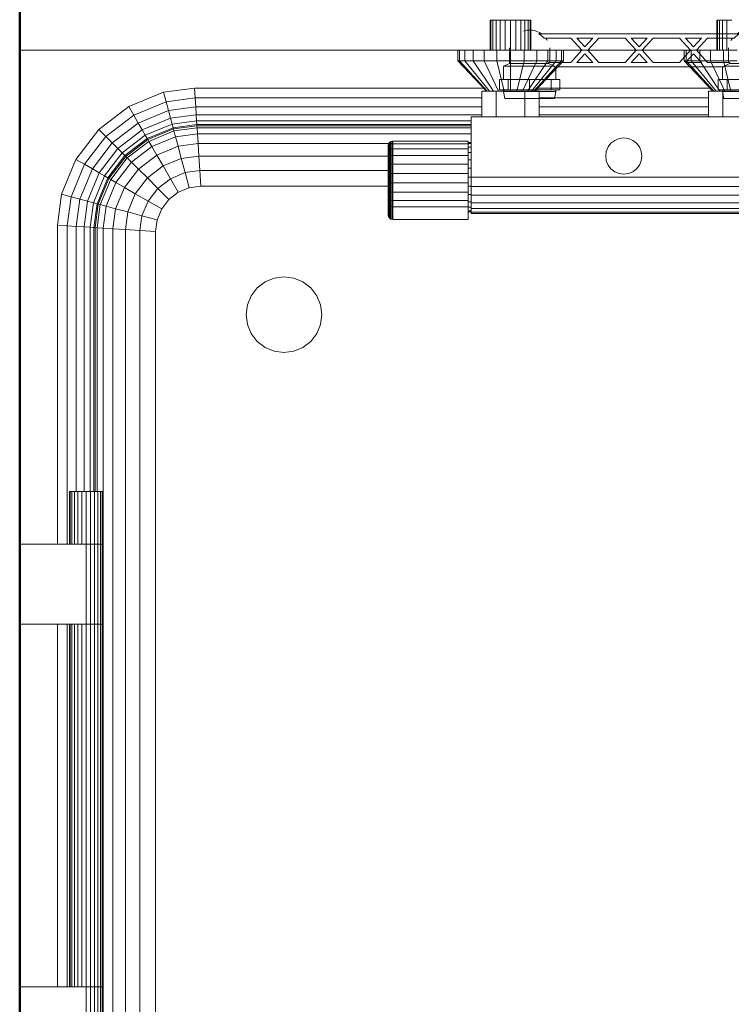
# Model space of a CAD drawing. Header units: millimetres. Extents: x 19410 to 41622, y 4748 to 42777.
# Tile 53 of 65: x 26710 to 27181, y 41544 to 42196. Entities that reach past the tile are written whole.
import ezdxf

# ---------------------------------------------------------------- set-up
doc = ezdxf.new("R2010")
doc.units = ezdxf.units.MM
for name, color, linetype, lineweight in [('A-WALL-____-MCUT', 113, 'Continuous', 50), ('A-WALL-____-OTLN', 113, 'Continuous', 20), ('M-EQPM-____-OTLN', 50, 'Continuous', 20)]:
    doc.layers.add(name, color=color, linetype=linetype, lineweight=lineweight)

# ---------------------------------------------------------------- blocks, each defined once
blk = doc.blocks.new('Прямая форма - 83 new-609569-В_Этаж 02_Отопление')
at = {"layer": 'M-EQPM-____-OTLN', "color": 253}
for p, q in [((-88.5, 500), (-88.5, 520)), ((-88.04, 520), (-88.5, 520)), ((-88.04, 500), (-88.04, 520)), ((-86.69, 520), (-88.04, 520)), ((-86.69, 500), (-86.69, 520)), ((-84.55, 520), (-86.69, 520)), ((-84.55, 500), (-84.55, 520)), ((-81.75, 520), (-84.55, 520)), ((-81.75, 500), (-81.75, 520)), ((-78.49, 520), (-81.75, 520)), ((-78.49, 500), (-78.49, 520)), ((-75, 520), (-78.49, 520)), ((-75, 500), (-75, 520)), ((-71.51, 520), (-75, 520)), ((-68.25, 520), (-71.51, 520)), ((-71.51, 520), (-71.51, 500)), ((-65.45, 520), (-68.25, 520)), ((-68.25, 520), (-68.25, 500)), ((-63.31, 520), (-65.45, 520)), ((-65.45, 520), (-65.45, 500)), ((-61.96, 520), (-63.31, 520)), ((-63.31, 520), (-63.31, 500)), ((-61.5, 520), (-61.96, 520)), ((-61.96, 520), (-61.96, 500)), ((-61.5, 520), (-61.5, 500)), ((61.5, 500), (61.5, 520)), ((61.96, 520), (61.5, 520)), ((61.96, 500), (61.96, 520)), ((63.31, 520), (61.96, 520)), ((63.31, 500), (63.31, 520)), ((65.45, 520), (63.31, 520)), ((65.45, 500), (65.45, 520)), ((68.25, 520), (65.45, 520)), ((68.25, 500), (68.25, 520)), ((71.51, 520), (68.25, 520)), ((-400, 500), (-285.9, 500)), ((-110, 500), (-285.9, 500)), ((-110, 500), (-108.81, 500)), ((-110, 500), (-110, 493)), ((-108.81, 500), (-105.31, 500)), ((-108.81, 500), (-108.81, 493)), ((-105.31, 500), (-99.75, 500)), ((-105.31, 500), (-105.31, 493)), ((-99.75, 500), (-92.5, 500)), ((-99.75, 500), (-99.75, 493)), ((-92.5, 500), (-84.06, 500)), ((-92.5, 500), (-92.5, 493)), ((-84.06, 500), (-75, 500)), ((-84.06, 500), (-84.06, 493)), ((-75, 500), (-65.94, 500)), ((-75, 500), (-75, 493)), ((-65.94, 500), (-57.5, 500)), ((-65.94, 500), (-65.94, 493)), ((-57.5, 500), (-50.25, 500)), ((-57.5, 500), (-57.5, 493)), ((-50.25, 500), (-44.69, 500)), ((-50.25, 500), (-50.25, 493)), ((-44.69, 500), (-41.19, 500)), ((-44.69, 500), (-44.69, 493)), ((-40, 500), (-41.19, 500)), ((-41.19, 500), (-41.19, 493)), ((-40, 493), (-40, 500)), ((40, 500), (-40, 500)), ((41.19, 500), (40, 500)), ((40, 500), (40, 493)), ((41.19, 493), (41.19, 500)), ((44.69, 500), (41.19, 500)), ((44.69, 493), (44.69, 500)), ((44.69, 500), (50.25, 500)), ((50.25, 500), (57.5, 500)), ((50.25, 493), (50.25, 500)), ((57.5, 500), (65.94, 500)), ((57.5, 493), (57.5, 500)), ((65.94, 500), (75, 500)), ((65.94, 493), (65.94, 500)), ((-108.81, 493), (-110, 493)), ((-110, 493), (-91, 473)), ((-105.31, 493), (-108.81, 493)), ((-108.81, 493), (-90.45, 473)), ((-99.75, 493), (-105.31, 493)), ((-105.31, 493), (-88.86, 473)), ((-92.5, 493), (-99.75, 493)), ((-99.75, 493), (-86.31, 473)), ((-84.06, 493), (-92.5, 493)), ((-92.5, 493), (-83, 473)), ((-75, 493), (-84.06, 493)), ((-84.06, 493), (-79.14, 473)), ((-65.94, 493), (-75, 493)), ((-75, 493), (-75, 473)), ((-65.94, 493), (-70.86, 473)), ((-57.5, 493), (-67, 473)), ((-57.5, 493), (-65.94, 493)), ((-50.25, 493), (-63.69, 473)), ((-44.69, 493), (-61.14, 473)), ((-41.19, 493), (-59.55, 473)), ((-59, 473), (-40, 493)), ((-50.25, 493), (-57.5, 493)), ((-44.69, 493), (-50.25, 493)), ((-41.19, 493), (-44.69, 493)), ((-40, 493), (-41.19, 493)), ((41.19, 493), (40, 493)), ((40, 493), (59, 473)), ((59.55, 473), (41.19, 493)), ((44.69, 493), (41.19, 493)), ((61.14, 473), (44.69, 493)), ((50.25, 493), (44.69, 493)), ((63.69, 473), (50.25, 493)), ((57.5, 493), (50.25, 493)), ((65.94, 493), (57.5, 493)), ((57.5, 493), (67, 473)), ((75, 493), (65.94, 493)), ((65.94, 493), (70.86, 473)), ((-327.78, 462.76), (-304.73, 472.3)), ((-304.73, 472.3), (-284.26, 475)), ((-303.04, 466), (-304.73, 472.3)), ((-284.26, 475), (-92.9, 475)), ((-283.84, 468.53), (-284.26, 475)), ((-94, 473), (-84.5, 473)), ((-94, 456), (-94, 473)), ((-84.5, 473), (-65.5, 473)), ((-84.5, 473), (-84.5, 456)), ((-56, 473), (-65.5, 473)), ((-65.5, 473), (-65.5, 456)), ((-57.1, 475), (57.1, 475)), ((-56, 456), (-56, 473)), ((56, 473), (56, 456)), ((65.5, 473), (56, 473)), ((65.5, 456), (65.5, 473)), ((84.5, 473), (65.5, 473)), ((-324.52, 457.11), (-303.04, 466)), ((-303.04, 466), (-283.84, 468.53)), ((-301.47, 460.13), (-303.04, 466)), ((-283.84, 468.53), (-94, 468.53)), ((-283.44, 462.5), (-283.84, 468.53)), ((-56, 468.53), (56, 468.53)), ((-347.57, 447.57), (-327.78, 462.76)), ((-342.96, 442.96), (-324.52, 457.11)), ((-324.52, 457.11), (-327.78, 462.76)), ((-321.48, 451.84), (-324.52, 457.11)), ((-321.48, 451.84), (-301.47, 460.13)), ((-301.47, 460.13), (-283.44, 462.5)), ((-300.12, 455.08), (-301.47, 460.13)), ((-300.12, 455.08), (-283.1, 457.32)), ((-283.44, 462.5), (-94, 462.5)), ((-283.1, 457.32), (-283.44, 462.5)), ((-283.1, 457.32), (-94, 457.32)), ((-282.84, 453.35), (-283.1, 457.32)), ((-56, 462.5), (56, 462.5)), ((-56, 457.32), (56, 457.32)), ((-338.66, 438.66), (-321.48, 451.84)), ((-318.87, 447.32), (-321.48, 451.84)), ((-318.87, 447.32), (-300.12, 455.08)), ((-299.08, 451.21), (-316.86, 443.85)), ((-299.08, 451.21), (-300.12, 455.08)), ((-282.84, 453.35), (-299.08, 451.21)), ((-298.43, 448.78), (-299.08, 451.21)), ((-282.68, 450.85), (-298.43, 448.78)), ((-282.62, 450), (-298.21, 447.95)), ((-282.68, 450.85), (-282.84, 453.35)), ((-282.84, 453.35), (-101, 453.35)), ((-282.62, 450), (-282.68, 450.85)), ((-101, 450.85), (-282.68, 450.85)), ((-282.53, 448.64), (-282.62, 450)), ((-101, 450), (-282.62, 450)), ((-101, 456), (-101, 416)), ((101, 456), (-101, 456)), ((-362.76, 427.78), (-347.57, 447.57)), ((-342.96, 442.96), (-347.57, 447.57)), ((-318.87, 447.32), (-334.96, 434.96)), ((-316.86, 443.85), (-332.13, 432.13)), ((-316.86, 443.85), (-318.87, 447.32)), ((-315.6, 441.66), (-316.86, 443.85)), ((-298.43, 448.78), (-315.6, 441.66)), ((-298.21, 447.95), (-315.17, 440.92)), ((-314.49, 439.73), (-297.85, 446.62)), ((-298.21, 447.95), (-298.43, 448.78)), ((-297.85, 446.62), (-298.21, 447.95)), ((-297.85, 446.62), (-282.53, 448.64)), ((-296.81, 442.73), (-297.85, 446.62)), ((-296.81, 442.73), (-282.27, 444.64)), ((-282.27, 444.64), (-282.53, 448.64)), ((-282.53, 448.64), (-101, 448.64)), ((-281.85, 438.28), (-282.27, 444.64)), ((-282.27, 444.64), (-101, 444.64)), ((-357.11, 424.52), (-342.96, 442.96)), ((-351.84, 421.48), (-338.66, 438.66)), ((-338.66, 438.66), (-342.96, 442.96)), ((-334.96, 434.96), (-338.66, 438.66)), ((-315.6, 441.66), (-330.35, 430.35)), ((-315.17, 440.92), (-329.74, 429.74)), ((-328.77, 428.77), (-314.49, 439.73)), ((-315.17, 440.92), (-315.6, 441.66)), ((-314.49, 439.73), (-315.17, 440.92)), ((-312.47, 436.24), (-314.49, 439.73)), ((-312.47, 436.24), (-296.81, 442.73)), ((-295.15, 436.53), (-296.81, 442.73)), ((-295.15, 436.53), (-281.85, 438.28)), ((-281.85, 438.28), (-281.31, 430)), ((-153, 438.28), (-281.85, 438.28)), ((-156, 436.79), (-155.97, 437.18)), ((-156, 436.79), (-155.97, 437.18)), ((-156, 435.32), (-156, 436.79)), ((-156, 436.79), (-156, 435.32)), ((-155.97, 437.18), (-155.77, 437.94)), ((-155.97, 437.18), (-155.77, 437.94)), ((-155.97, 435.68), (-155.97, 437.18)), ((-155.97, 437.18), (-155.97, 435.68)), ((-155.77, 437.94), (-155.38, 438.61)), ((-155.77, 437.94), (-155.38, 438.61)), ((-155.77, 436.39), (-155.77, 437.94)), ((-155.77, 437.94), (-155.77, 436.39)), ((-155.77, 436.39), (-155.38, 437.02)), ((-155.77, 436.39), (-155.38, 437.02)), ((-155.38, 438.61), (-154.83, 439.17)), ((-155.38, 438.61), (-154.83, 439.17)), ((-155.38, 437.02), (-155.38, 438.61)), ((-155.38, 438.61), (-155.38, 437.02)), ((-155.38, 437.02), (-154.83, 437.53)), ((-155.38, 437.02), (-155.38, 433.94)), ((-154.83, 439.17), (-154.15, 439.56)), ((-154.83, 439.17), (-154.15, 439.56)), ((-154.83, 437.53), (-154.83, 439.17)), ((-154.83, 439.17), (-154.83, 437.53)), ((-154.83, 437.53), (-154.15, 437.9)), ((-154.83, 437.53), (-154.83, 434.38)), ((-154.15, 439.56), (-153.39, 439.76)), ((-154.15, 439.56), (-153.39, 439.76)), ((-154.15, 437.9), (-154.15, 439.56)), ((-154.15, 439.56), (-154.15, 437.9)), ((-154.15, 437.9), (-153.39, 438.09)), ((-154.15, 437.9), (-154.15, 434.69)), ((-153.39, 439.76), (-153, 439.79)), ((-153.39, 439.76), (-153, 439.79)), ((-153.39, 438.09), (-153.39, 439.76)), ((-153.39, 439.76), (-153.39, 438.09)), ((-153.39, 438.09), (-153, 438.11)), ((-153.39, 438.09), (-153, 438.11)), ((-153.39, 438.09), (-153.39, 434.85)), ((-153, 439.79), (-103, 439.79)), ((-153, 439.79), (-153, 438.11)), ((-153, 438.11), (-103, 438.11)), ((-153, 438.11), (-153, 434.87)), ((-103, 439.79), (-103, 438.11)), ((-103, 439), (-101, 439)), ((-103, 438.22), (-101, 438.22)), ((-103, 438.11), (-103, 434.87)), ((-10.39, 436), (-8.49, 438.49)), ((-8.49, 438.49), (-6, 440.39)), ((-6, 440.39), (-3.11, 441.59)), ((-3.11, 441.59), (0, 442)), ((0, 442), (3.11, 441.59)), ((3.11, 441.59), (6, 440.39)), ((6, 440.39), (8.49, 438.49)), ((8.49, 438.49), (10.39, 436)), ((-334.96, 434.96), (-347.32, 418.87)), ((-332.13, 432.13), (-343.85, 416.86)), ((-330.35, 430.35), (-341.66, 415.6)), ((-332.13, 432.13), (-334.96, 434.96)), ((-330.35, 430.35), (-332.13, 432.13)), ((-329.74, 429.74), (-330.35, 430.35)), ((-325.92, 425.92), (-312.47, 436.24)), ((-321.39, 421.39), (-309.26, 430.69)), ((-309.26, 430.69), (-312.47, 436.24)), ((-309.26, 430.69), (-295.15, 436.53)), ((-305.09, 423.45), (-309.26, 430.69)), ((-292.99, 428.46), (-295.15, 436.53)), ((-156, 435.32), (-155.97, 435.68)), ((-156, 435.32), (-155.97, 435.68)), ((-156, 432.49), (-156, 435.32)), ((-156, 435.32), (-156, 432.49)), ((-156, 432.49), (-155.97, 432.8)), ((-156, 432.49), (-155.97, 432.8)), ((-156, 428.5), (-156, 432.49)), ((-156, 432.49), (-156, 428.5)), ((-155.97, 435.68), (-155.77, 436.39)), ((-155.97, 435.68), (-155.77, 436.39)), ((-155.97, 432.8), (-155.97, 435.68)), ((-155.97, 435.68), (-155.97, 432.8)), ((-155.97, 432.8), (-155.77, 433.4)), ((-155.97, 432.8), (-155.77, 433.4)), ((-155.97, 428.73), (-155.97, 432.8)), ((-155.97, 432.8), (-155.97, 428.73)), ((-155.77, 433.4), (-155.77, 436.39)), ((-155.77, 436.39), (-155.77, 433.4)), ((-155.77, 433.4), (-155.38, 433.94)), ((-155.77, 433.4), (-155.77, 429.19)), ((-155.38, 433.94), (-154.83, 434.38)), ((-155.38, 433.94), (-155.38, 429.6)), ((-154.83, 434.38), (-154.15, 434.69)), ((-154.83, 434.38), (-154.83, 429.93)), ((-154.15, 434.69), (-153.39, 434.85)), ((-154.15, 434.69), (-154.15, 430.17)), ((-154.15, 430.17), (-153.39, 430.29)), ((-153.39, 434.85), (-153, 434.87)), ((-153.39, 434.85), (-153.39, 430.29)), ((-153.39, 430.29), (-153, 430.3)), ((-153.39, 430.29), (-153.39, 424.71)), ((-153, 434.87), (-103, 434.87)), ((-153, 434.87), (-153, 430.3)), ((-153, 430.3), (-103, 430.3)), ((-153, 430.3), (-153, 424.72)), ((-103, 435.92), (-101, 435.92)), ((-103, 434.87), (-103, 430.3)), ((-103, 432.26), (-101, 432.26)), ((-103, 430.3), (-103, 424.72)), ((-12, 430), (-11.59, 433.11)), ((-11.59, 433.11), (-10.39, 436)), ((10.39, 436), (11.59, 433.11)), ((11.59, 433.11), (12, 430)), ((-372.3, 404.73), (-362.76, 427.78)), ((-366, 403.04), (-357.11, 424.52)), ((-357.11, 424.52), (-362.76, 427.78)), ((-351.84, 421.48), (-357.11, 424.52)), ((-329.74, 429.74), (-340.92, 415.17)), ((-339.73, 414.49), (-328.77, 428.77)), ((-336.24, 412.47), (-325.92, 425.92)), ((-328.77, 428.77), (-329.74, 429.74)), ((-325.92, 425.92), (-328.77, 428.77)), ((-321.39, 421.39), (-325.92, 425.92)), ((-292.99, 428.46), (-305.09, 423.45)), ((-281.31, 430), (-292.99, 428.46)), ((-292.99, 428.46), (-290.47, 419.06)), ((-281.31, 430), (-280.68, 420.35)), ((-155.77, 430), (-281.31, 430)), ((-156, 428.5), (-155.97, 428.73)), ((-156, 428.5), (-155.97, 428.73)), ((-156, 423.62), (-156, 428.5)), ((-156, 428.5), (-156, 423.62)), ((-156, 423.62), (-155.97, 423.77)), ((-156, 423.62), (-155.97, 423.77)), ((-155.97, 428.73), (-155.77, 429.19)), ((-155.97, 428.73), (-155.77, 429.19)), ((-155.97, 423.77), (-155.97, 428.73)), ((-155.97, 428.73), (-155.97, 423.77)), ((-155.97, 423.77), (-155.77, 424.04)), ((-155.97, 423.77), (-155.77, 424.04)), ((-155.97, 418.25), (-155.97, 423.77)), ((-155.97, 423.77), (-155.97, 418.25)), ((-155.77, 429.19), (-155.38, 429.6)), ((-155.77, 429.19), (-155.77, 424.58)), ((-155.77, 424.04), (-155.38, 424.29)), ((-155.77, 424.04), (-155.77, 418.33)), ((-155.38, 429.6), (-154.83, 429.93)), ((-155.38, 429.6), (-155.38, 424.58)), ((-155.38, 424.29), (-154.83, 424.5)), ((-155.38, 424.29), (-155.38, 418.41)), ((-154.83, 429.93), (-154.15, 430.17)), ((-154.83, 429.93), (-154.83, 424.5)), ((-154.83, 424.5), (-154.15, 424.64)), ((-154.83, 424.5), (-154.83, 418.46)), ((-154.15, 430.17), (-154.15, 424.64)), ((-154.15, 424.64), (-153.39, 424.71)), ((-154.15, 424.64), (-154.15, 418.51)), ((-153.39, 424.71), (-153, 424.72)), ((-153.39, 424.71), (-153.39, 418.53)), ((-153, 424.72), (-103, 424.72)), ((-153, 424.72), (-153, 418.53)), ((-103, 427.5), (-101, 427.5)), ((-103, 424.72), (-103, 418.53)), ((-11.59, 426.89), (-12, 430)), ((-10.39, 424), (-11.59, 426.89)), ((-8.49, 421.51), (-10.39, 424)), ((10.39, 424), (8.49, 421.51)), ((11.59, 426.89), (10.39, 424)), ((12, 430), (11.59, 426.89)), ((-351.84, 421.48), (-360.13, 401.47)), ((-347.32, 418.87), (-355.08, 400.12)), ((-347.32, 418.87), (-351.84, 421.48)), ((-343.85, 416.86), (-347.32, 418.87)), ((-330.69, 409.26), (-321.39, 421.39)), ((-315.48, 415.48), (-321.39, 421.39)), ((-315.48, 415.48), (-305.09, 423.45)), ((-305.09, 423.45), (-300.22, 415.02)), ((-290.47, 419.06), (-300.22, 415.02)), ((-280.68, 420.35), (-290.47, 419.06)), ((-290.47, 419.06), (-287.76, 408.98)), ((-280.68, 420.35), (-280, 410)), ((-155.77, 420.35), (-280.68, 420.35)), ((-156, 418.21), (-156, 423.62)), ((-156, 423.62), (-156, 418.21)), ((-156, 418.21), (-155.97, 418.25)), ((-156, 418.21), (-155.97, 418.25)), ((-156, 412.64), (-156, 418.21)), ((-156, 418.21), (-156, 412.64)), ((-155.97, 418.25), (-155.77, 418.33)), ((-155.97, 418.25), (-155.77, 418.33)), ((-155.97, 412.58), (-155.97, 418.25)), ((-155.97, 418.25), (-155.97, 412.58)), ((-155.77, 418.33), (-155.38, 418.41)), ((-155.77, 418.33), (-155.77, 412.46)), ((-155.38, 418.41), (-154.83, 418.46)), ((-155.38, 418.41), (-155.38, 412.35)), ((-154.83, 418.46), (-154.15, 418.51)), ((-154.83, 418.46), (-154.83, 412.26)), ((-154.15, 418.51), (-153.39, 418.53)), ((-154.15, 418.51), (-154.15, 412.2)), ((-153.39, 418.53), (-153, 418.53)), ((-153.39, 418.53), (-153.39, 412.16)), ((-153, 418.53), (-103, 418.53)), ((-153, 418.53), (-153, 412.16)), ((-103, 421.95), (-101, 421.95)), ((-103, 418.53), (-103, 412.16)), ((-6, 419.61), (-8.49, 421.51)), ((-3.11, 418.41), (-6, 419.61)), ((0, 418), (-3.11, 418.41)), ((3.11, 418.41), (0, 418)), ((6, 419.61), (3.11, 418.41)), ((8.49, 421.51), (6, 419.61)), ((-343.85, 416.86), (-351.21, 399.08)), ((-341.66, 415.6), (-348.78, 398.43)), ((-340.92, 415.17), (-347.95, 398.21)), ((-346.62, 397.85), (-339.73, 414.49)), ((-341.66, 415.6), (-343.85, 416.86)), ((-342.73, 396.81), (-336.24, 412.47)), ((-340.92, 415.17), (-341.66, 415.6)), ((-339.73, 414.49), (-340.92, 415.17)), ((-336.24, 412.47), (-339.73, 414.49)), ((-330.69, 409.26), (-336.24, 412.47)), ((-323.45, 405.09), (-315.48, 415.48)), ((-308.6, 408.6), (-315.48, 415.48)), ((-300.22, 415.02), (-308.6, 408.6)), ((-300.22, 415.02), (-295, 405.98)), ((-155.97, 412.58), (-156, 412.64)), ((-156, 412.64), (-156, 407.31)), ((-156, 407.31), (-156, 412.64)), ((-156, 412.64), (-155.97, 412.58)), ((-155.77, 412.46), (-155.97, 412.58)), ((-155.97, 412.58), (-155.97, 407.15)), ((-155.97, 407.15), (-155.97, 412.58)), ((-155.97, 412.58), (-155.77, 412.46)), ((-155.38, 412.35), (-155.77, 412.46)), ((-155.77, 412.46), (-155.77, 406.83)), ((-154.83, 412.26), (-155.38, 412.35)), ((-155.38, 412.35), (-155.38, 406.55)), ((-154.15, 412.2), (-154.83, 412.26)), ((-154.83, 412.26), (-154.83, 406.32)), ((-153.39, 412.16), (-154.15, 412.2)), ((-154.15, 412.2), (-154.15, 406.15)), ((-153, 412.16), (-153.39, 412.16)), ((-153.39, 412.16), (-153.39, 406.07)), ((-103, 412.16), (-153, 412.16)), ((-153, 412.16), (-153, 406.06)), ((-103, 416), (-101, 416)), ((-103, 412.16), (-103, 406.06)), ((-101, 416), (101, 416)), ((-101, 409.79), (-101, 416)), ((-375, 384.26), (-372.3, 404.73)), ((-366, 403.04), (-372.3, 404.73)), ((-336.53, 395.15), (-330.69, 409.26)), ((-323.45, 405.09), (-330.69, 409.26)), ((-328.46, 392.99), (-323.45, 405.09)), ((-315.02, 400.22), (-323.45, 405.09)), ((-308.6, 408.6), (-315.02, 400.22)), ((-308.6, 408.6), (-301.21, 401.21)), ((-295, 405.98), (-301.21, 401.21)), ((-295, 405.98), (-301.21, 401.21)), ((-287.76, 408.98), (-295, 405.98)), ((-287.76, 408.98), (-295, 405.98)), ((-280, 410), (-287.76, 408.98)), ((-280, 410), (-287.76, 408.98)), ((-155.77, 410), (-280, 410)), ((-155.77, 410), (-280, 410)), ((-156, 407.31), (-155.97, 407.15)), ((-156, 407.31), (-156, 402.59)), ((-156, 402.59), (-156, 407.31)), ((-156, 407.31), (-155.97, 407.15)), ((-155.97, 407.15), (-155.77, 406.83)), ((-155.97, 407.15), (-155.97, 402.34)), ((-155.97, 402.34), (-155.97, 407.15)), ((-155.97, 407.15), (-155.77, 406.83)), ((-155.77, 406.83), (-155.38, 406.55)), ((-155.77, 406.83), (-155.77, 401.85)), ((-155.38, 406.55), (-154.83, 406.32)), ((-155.38, 406.55), (-155.38, 401.41)), ((-154.83, 406.32), (-154.15, 406.15)), ((-154.83, 406.32), (-154.83, 401.06)), ((-154.15, 406.15), (-153.39, 406.07)), ((-154.15, 406.15), (-154.15, 400.8)), ((-153.39, 406.07), (-153, 406.06)), ((-153.39, 406.07), (-153.39, 400.67)), ((-153, 406.06), (-103, 406.06)), ((-153, 406.06), (-153, 400.66)), ((-103, 410.05), (-101, 410.05)), ((-103, 406.06), (-103, 400.66)), ((-103, 404.5), (-101, 404.5)), ((-101, 404), (-101, 409.79)), ((-101, 409.79), (101, 409.79)), ((-368.53, 383.84), (-366, 403.04)), ((-360.13, 401.47), (-366, 403.04)), ((-360.13, 401.47), (-362.5, 383.44)), ((-355.08, 400.12), (-360.13, 401.47)), ((-355.08, 400.12), (-357.32, 383.1)), ((-351.21, 399.08), (-355.08, 400.12)), ((-351.21, 399.08), (-353.35, 382.84)), ((-348.78, 398.43), (-351.21, 399.08)), ((-348.78, 398.43), (-350.85, 382.68)), ((-347.95, 398.21), (-350, 382.62)), ((-347.95, 398.21), (-348.78, 398.43)), ((-348.64, 382.53), (-346.62, 397.85)), ((-346.62, 397.85), (-347.95, 398.21)), ((-342.73, 396.81), (-346.62, 397.85)), ((-319.06, 390.47), (-315.02, 400.22)), ((-315.02, 400.22), (-305.98, 395)), ((-301.21, 401.21), (-305.98, 395)), ((-301.21, 401.21), (-305.98, 395)), ((-156, 402.59), (-155.97, 402.34)), ((-156, 402.59), (-156, 398.68)), ((-156, 398.68), (-156, 402.59)), ((-156, 402.59), (-155.97, 402.34)), ((-156, 398.68), (-155.97, 398.38)), ((-156, 398.68), (-155.97, 398.38)), ((-155.97, 402.34), (-155.77, 401.85)), ((-155.97, 402.34), (-155.97, 398.38)), ((-155.97, 398.38), (-155.97, 402.34)), ((-155.97, 402.34), (-155.77, 401.85)), ((-155.97, 398.38), (-155.77, 397.79)), ((-155.97, 398.38), (-155.97, 390.69)), ((-155.77, 401.85), (-155.38, 401.41)), ((-155.77, 401.85), (-155.77, 397.79)), ((-155.77, 397.79), (-155.38, 397.26)), ((-155.77, 397.79), (-155.77, 389.93)), ((-155.38, 401.41), (-154.83, 401.06)), ((-155.38, 401.41), (-155.38, 397.26)), ((-154.83, 401.06), (-154.15, 400.8)), ((-154.83, 401.06), (-154.83, 396.82)), ((-154.15, 400.8), (-153.39, 400.67)), ((-154.15, 400.8), (-154.15, 396.52)), ((-153.39, 400.67), (-153, 400.66)), ((-153.39, 400.67), (-153.39, 396.36)), ((-153, 400.66), (-103, 400.66)), ((-153, 400.66), (-153, 396.34)), ((-103, 400.66), (-103, 396.34)), ((-103, 399.74), (-101, 399.74)), ((-101, 399.03), (-101, 404)), ((101, 404), (-101, 404)), ((-101, 395.22), (-101, 399.03)), ((101, 399.03), (-101, 399.03)), ((-344.64, 382.27), (-342.73, 396.81)), ((-336.53, 395.15), (-342.73, 396.81)), ((-338.28, 381.85), (-336.53, 395.15)), ((-328.46, 392.99), (-336.53, 395.15)), ((-330, 381.31), (-328.46, 392.99)), ((-319.06, 390.47), (-328.46, 392.99)), ((-305.98, 395), (-308.98, 387.76)), ((-305.98, 395), (-308.98, 387.76)), ((-155.38, 397.26), (-154.83, 396.82)), ((-155.38, 397.26), (-155.38, 389.25)), ((-154.83, 396.82), (-154.15, 396.52)), ((-154.83, 396.82), (-154.83, 388.7)), ((-154.15, 396.52), (-153.39, 396.36)), ((-154.15, 396.52), (-154.15, 388.31)), ((-153.39, 396.36), (-153, 396.34)), ((-153.39, 396.36), (-153.39, 388.11)), ((-153, 396.34), (-103, 396.34)), ((-153, 396.34), (-153, 388.08)), ((-103, 396.34), (-103, 388.08)), ((-103, 396.08), (-101, 396.08)), ((-103, 393.78), (-101, 393.78)), ((-103, 393), (-101, 393)), ((-101, 392.82), (-101, 395.22)), ((101, 395.22), (-101, 395.22)), ((-101, 392), (-101, 392.82)), ((101, 392.82), (-101, 392.82)), ((101, 392), (-101, 392)), ((-320.35, 380.68), (-319.06, 390.47)), ((-308.98, 387.76), (-319.06, 390.47)), ((-308.98, 387.76), (-310, 380)), ((-308.98, 387.76), (-310, 380)), ((-155.97, 390.69), (-155.77, 389.93)), ((-155.77, 389.93), (-155.38, 389.25)), ((-155.38, 389.25), (-154.83, 388.7)), ((-154.83, 388.7), (-154.15, 388.31)), ((-154.15, 388.31), (-153.39, 388.11)), ((-153.39, 388.11), (-153, 388.08)), ((-153, 388.08), (-103, 388.08)), ((-375, 173), (-375, 384.26)), ((-368.53, 383.84), (-375, 384.26)), ((-362.5, 383.44), (-368.53, 383.84)), ((-368.53, 383.84), (-368.53, 173)), ((-357.32, 383.1), (-362.5, 383.44)), ((-362.5, 383.44), (-362.5, 208)), ((-353.35, 382.84), (-357.32, 383.1)), ((-357.32, 383.1), (-357.32, 208)), ((-353.35, 382.84), (-353.35, 208)), ((-350.85, 382.68), (-353.35, 382.84)), ((-350, 382.62), (-350.85, 382.68)), ((-350.85, 382.68), (-350.85, 208)), ((-348.64, 382.53), (-350, 382.62)), ((-350, 382.62), (-350, 208)), ((-348.64, 208), (-348.64, 382.53)), ((-344.64, 382.27), (-348.64, 382.53)), ((-344.64, -382.27), (-344.64, 382.27)), ((-338.28, 381.85), (-344.64, 382.27)), ((-338.28, -381.85), (-338.28, 381.85)), ((-330, 381.31), (-338.28, 381.85)), ((-330, -381.31), (-330, 381.31)), ((-320.35, 380.68), (-330, 381.31)), ((-320.35, -380.68), (-320.35, 380.68)), ((-310, 380), (-320.35, 380.68)), ((-310, -380), (-310, 380)), ((-310, 380), (-310, 0)), ((-242.68, 342.68), (-237.5, 346.65)), ((-237.5, 346.65), (-231.47, 349.15)), ((-231.47, 349.15), (-225, 350)), ((-225, 350), (-218.53, 349.15)), ((-218.53, 349.15), (-212.5, 346.65)), ((-212.5, 346.65), (-207.32, 342.68)), ((-246.65, 337.5), (-242.68, 342.68)), ((-207.32, 342.68), (-203.35, 337.5)), ((-249.15, 331.47), (-246.65, 337.5)), ((-203.35, 337.5), (-200.85, 331.47)), ((-250, 325), (-249.15, 331.47)), ((-200.85, 331.47), (-200, 325)), ((-249.15, 318.53), (-250, 325)), ((-200, 325), (-200.85, 318.53)), ((-246.65, 312.5), (-249.15, 318.53)), ((-200.85, 318.53), (-203.35, 312.5)), ((-242.68, 307.32), (-246.65, 312.5)), ((-237.5, 303.35), (-242.68, 307.32)), ((-207.32, 307.32), (-212.5, 303.35)), ((-203.35, 312.5), (-207.32, 307.32)), ((-231.47, 300.85), (-237.5, 303.35)), ((-225, 300), (-231.47, 300.85)), ((-218.53, 300.85), (-225, 300)), ((-212.5, 303.35), (-218.53, 300.85)), ((-367, 208), (-366.63, 208)), ((-367, 173), (-367, 208)), ((-366.63, 208), (-365.53, 208)), ((-366.63, 173), (-366.63, 208)), ((-365.53, 208), (-363.78, 208)), ((-365.53, 173), (-365.53, 208)), ((-363.78, 208), (-361.5, 208)), ((-363.78, 173), (-363.78, 208)), ((-361.5, 208), (-358.85, 208)), ((-361.5, 173), (-361.5, 208)), ((-358.85, 208), (-356, 208)), ((-358.85, 173), (-358.85, 208)), ((-356, 208), (-353.15, 208)), ((-356, 173), (-356, 208)), ((-353.15, 208), (-350.5, 208)), ((-353.15, 173), (-353.15, 208)), ((-350.5, 208), (-348.22, 208)), ((-350.5, 173), (-350.5, 208)), ((-348.22, 208), (-346.47, 208)), ((-348.22, 173), (-348.22, 208)), ((-346.47, 208), (-345.37, 208)), ((-346.47, 173), (-346.47, 208)), ((-345.37, 208), (-345, 208)), ((-345.37, 173), (-345.37, 208)), ((-345, 173), (-345, 208)), ((-400, 173), (-356, 173)), ((-356, 173), (-353.15, 173)), ((-356, 120), (-356, 173)), ((-353.15, 173), (-356, 173)), ((-353.15, 173), (-350.5, 173)), ((-353.15, 120), (-353.15, 173)), ((-350.5, 173), (-353.15, 173)), ((-350.5, 173), (-348.22, 173)), ((-350.5, 120), (-350.5, 173)), ((-348.22, 173), (-350.5, 173)), ((-348.22, 173), (-346.47, 173)), ((-348.22, 120), (-348.22, 173)), ((-346.47, 173), (-348.22, 173)), ((-346.47, 173), (-345.37, 173)), ((-346.47, 120), (-346.47, 173)), ((-345.37, 173), (-346.47, 173)), ((-345.37, 173), (-345, 173)), ((-345.37, 120), (-345.37, 173)), ((-345, 173), (-345.37, 173)), ((-345, 120), (-345, 173)), ((-356, 120), (-400, 120)), ((-375, -120), (-375, 120)), ((-368.53, 120), (-368.53, -120)), ((-367, -120), (-367, 120)), ((-366.63, -120), (-366.63, 120)), ((-365.53, -120), (-365.53, 120)), ((-363.78, -120), (-363.78, 120)), ((-361.5, -120), (-361.5, 120)), ((-358.85, -120), (-358.85, 120)), ((-353.15, 120), (-356, 120)), ((-356, 120), (-353.15, 120)), ((-356, -120), (-356, 120)), ((-350.5, 120), (-353.15, 120)), ((-353.15, 120), (-350.5, 120)), ((-353.15, -120), (-353.15, 120)), ((-348.22, 120), (-350.5, 120)), ((-350.5, 120), (-348.22, 120)), ((-350.5, -120), (-350.5, 120)), ((-346.47, 120), (-348.22, 120)), ((-348.22, 120), (-346.47, 120)), ((-348.22, -120), (-348.22, 120)), ((-345.37, 120), (-346.47, 120)), ((-346.47, 120), (-345.37, 120)), ((-346.47, -120), (-346.47, 120)), ((-345, 120), (-345.37, 120)), ((-345.37, 120), (-345, 120)), ((-345.37, -120), (-345.37, 120)), ((-345, -120), (-345, 120)), ((-310, 0), (-310, -380)), ((-400, -120), (-356, -120)), ((-353.15, -120), (-356, -120)), ((-356, -120), (-353.15, -120)), ((-356, -173), (-356, -120)), ((-350.5, -120), (-353.15, -120)), ((-353.15, -120), (-350.5, -120)), ((-353.15, -173), (-353.15, -120)), ((-348.22, -120), (-350.5, -120)), ((-350.5, -120), (-348.22, -120)), ((-350.5, -173), (-350.5, -120)), ((-346.47, -120), (-348.22, -120)), ((-348.22, -120), (-346.47, -120)), ((-348.22, -173), (-348.22, -120)), ((-345.37, -120), (-346.47, -120)), ((-346.47, -120), (-345.37, -120)), ((-346.47, -173), (-346.47, -120)), ((-345, -120), (-345.37, -120)), ((-345.37, -120), (-345, -120)), ((-345.37, -173), (-345.37, -120)), ((-345, -173), (-345, -120))]:
    blk.add_line(p, q, dxfattribs=at)
blk = doc.blocks.new('Прямая форма - FU - 054-609570-В_Этаж 02_Отопление')
blk.add_blockref('Прямая форма - 83 new-609569-В_Этаж 02_Отопление', (0, 0))
blk = doc.blocks.new('Прямая форма - 83 new-609833-В_Этаж 02_Отопление')
at = {"layer": 'A-WALL-____-MCUT', "color": 53}
blk.add_line((1261.5, 100), (0, 100), dxfattribs=at)
blk = doc.blocks.new('Прямая форма - SW - 007-609834-В_Этаж 02_Отопление')
blk.add_blockref('Прямая форма - 83 new-609833-В_Этаж 02_Отопление', (0, 0))
blk = doc.blocks.new('83 new_ifc_RVT-1-В_Этаж 02_Отопление')
at = {"layer": 'A-WALL-____-OTLN', "color": 253, "lineweight": 20, "rotation": 270}
blk.add_blockref('Прямая форма - SW - 007-609834-В_Этаж 02_Отопление', (26610.28, 42475.83), dxfattribs=at)
at = {"layer": 'M-EQPM-____-OTLN', "color": 253, "lineweight": 20}
blk.add_blockref('Прямая форма - FU - 054-609570-В_Этаж 02_Отопление', (27110.28, 41675.83), dxfattribs=at)
blk = doc.blocks.new('VTp_724_0 Водорозетка двойная - VTp_724_0-1589342-В_Этаж 02_Отопление')
at = {"layer": 'M-EQPM-____-OTLN'}
for p, q in [((-92.58, 26.1), (-86.7, 26.1)), ((-92.58, 19.4), (-92.58, 26.1)), ((-88.85, 32), (-89.75, 27.2)), ((-89.75, 27.2), (-89.75, 26.1)), ((-55.25, 27.2), (-89.75, 27.2)), ((-56.15, 32), (-88.85, 32)), ((-86.7, 26.1), (-72.5, 26.1)), ((-86.7, 19.4), (-86.7, 26.1)), ((-72.5, 26.1), (-58.3, 26.1)), ((-72.5, 19.4), (-72.5, 26.1)), ((-58.3, 26.1), (-52.42, 26.1)), ((-58.3, 26.1), (-58.3, 19.4)), ((-55.25, 27.2), (-56.15, 32)), ((-55.25, 26.1), (-55.25, 27.2)), ((-52.42, 19.4), (-52.42, 26.1)), ((52.42, 26.1), (58.3, 26.1)), ((52.42, 19.4), (52.42, 26.1)), ((56.15, 32), (55.25, 27.2)), ((55.25, 27.2), (55.25, 26.1)), ((89.75, 27.2), (55.25, 27.2)), ((88.85, 32), (56.15, 32)), ((58.3, 26.1), (72.5, 26.1)), ((58.3, 19.4), (58.3, 26.1)), ((72.5, 26.1), (86.7, 26.1)), ((72.5, 19.4), (72.5, 26.1)), ((86.7, 26.1), (92.58, 26.1)), ((86.7, 26.1), (86.7, 19.4)), ((89.75, 27.2), (88.85, 32)), ((89.75, 26.1), (89.75, 27.2)), ((92.58, 19.4), (92.58, 26.1)), ((-86.7, 19.4), (-92.58, 19.4)), ((-89.75, 19.4), (-89.75, 10.4)), ((-72.5, 19.4), (-86.7, 19.4)), ((-58.3, 19.4), (-72.5, 19.4)), ((-52.42, 19.4), (-58.3, 19.4)), ((-55.25, 11), (-55.25, 19.4)), ((58.3, 19.4), (52.42, 19.4)), ((55.25, 19.4), (55.25, 11)), ((72.5, 19.4), (58.3, 19.4)), ((86.7, 19.4), (72.5, 19.4)), ((92.58, 19.4), (86.7, 19.4)), ((89.75, 10.4), (89.75, 19.4)), ((-89.75, 10.4), (-85.9, 8.8)), ((-55.99, 10.4), (-89.75, 10.4)), ((-85.9, 8.8), (-85.9, 0)), ((-60.07, 8.8), (-85.9, 8.8)), ((-60.07, 8.8), (-60.07, 8)), ((-60.07, 8), (-45.3, 8)), ((-59.1, 0), (-59.1, 8)), ((55.99, 11), (-55.99, 11)), ((-55.99, 11), (-55.99, 10.4)), ((-45.3, 8), (-38.02, 0)), ((-36, 2.23), (-41.25, 8)), ((-41.25, 8), (-30.75, 8)), ((-30.75, 8), (-36, 2.23)), ((-33.98, 0), (-26.7, 8)), ((-26.7, 8), (-9.3, 8)), ((-9.3, 8), (-2.02, 0)), ((0, 2.23), (-5.25, 8)), ((-5.25, 8), (5.25, 8)), ((5.25, 8), (0, 2.23)), ((2.02, 0), (9.3, 8)), ((9.3, 8), (26.7, 8)), ((26.7, 8), (33.98, 0)), ((30.75, 8), (41.25, 8)), ((36, 2.23), (30.75, 8)), ((41.25, 8), (36, 2.23)), ((38.02, 0), (45.3, 8)), ((45.3, 8), (60.07, 8)), ((55.99, 10.4), (55.99, 11)), ((89.75, 10.4), (55.99, 10.4)), ((59.1, 8), (59.1, 0)), ((85.9, 8.8), (60.07, 8.8)), ((60.07, 8), (60.07, 8.8)), ((85.9, 8.8), (89.75, 10.4)), ((85.9, 0), (85.9, 8.8)), ((-38.02, 0), (-45.3, -8)), ((-41.25, -8), (-36, -2.23)), ((-36, -2.23), (-30.75, -8)), ((-26.7, -8), (-33.98, 0)), ((-2.02, 0), (-9.3, -8)), ((-5.25, -8), (0, -2.23)), ((0, -2.23), (5.25, -8)), ((9.3, -8), (2.02, 0)), ((33.98, 0), (26.7, -8)), ((30.75, -8), (36, -2.23)), ((36, -2.23), (41.25, -8)), ((45.3, -8), (38.02, 0)), ((-66.71, -11), (66.71, -11)), ((-45.3, -8), (-62.98, -8)), ((-30.75, -8), (-41.25, -8)), ((-9.3, -8), (-26.7, -8)), ((5.25, -8), (-5.25, -8)), ((26.7, -8), (9.3, -8)), ((41.25, -8), (30.75, -8)), ((62.98, -8), (45.3, -8))]:
    blk.add_line(p, q, dxfattribs=at)
for centre, radius, start, end in [((-212.07, 402.15), 421.7, 291.12855, 291.72365), ((212.07, 402.15), 421.7, 248.27635, 248.87145), ((-72.5, 0), 13.4, 180, 186.65605), ((-72.5, 0), 13.4, 353.34395, 0), ((-72.5, 0), 13.4, 353.36958, 360), ((72.5, 0), 13.4, 180, 186.65605), ((72.5, 0), 13.4, 180, 186.63042), ((72.5, 0), 13.4, 353.34395, 0), ((-72.5, 0), 13.4, 240, 293.64886), ((-72.5, 0), 13.4, 296.89364, 306.30653), ((-72.5, 0), 13.4, 322.97356, 327.32581), ((-72.5, 0), 13.4, 323.08175, 328.77769), ((-72.5, 0), 13.4, 323.34359, 330.79093), ((72.5, 0), 13.4, 209.20907, 216.65641), ((72.5, 0), 13.4, 211.22231, 216.91825), ((72.5, 0), 13.4, 212.67419, 217.02644), ((72.5, 0), 13.4, 233.69347, 243.10636), ((72.5, 0), 13.4, 246.35114, 288.10903)]:
    blk.add_arc(centre, radius, start, end, dxfattribs=at)
for points in [[(-62.98, -8), (-63.51, -8.62), (-64.66, -9.75), (-65.99, -10.62), (-66.71, -11)], [(66.71, -11), (65.99, -10.62), (64.66, -9.75), (63.51, -8.62), (62.98, -8)]]:
    blk.add_open_spline(points, degree=3, dxfattribs=at)

msp = doc.modelspace()

# ---------------------------------------------------------------- block references
at = {"lineweight": 9}
msp.add_blockref('83 new_ifc_RVT-1-В_Этаж 02_Отопление', (0, 0), dxfattribs=at)
at = {"layer": 'M-EQPM-____-OTLN', "rotation": 180}
msp.add_blockref('VTp_724_0 Водорозетка двойная - VTp_724_0-1589342-В_Этаж 02_Отопление', (27120.45, 42175.83), dxfattribs=at)

doc.saveas('drawing.dxf')
